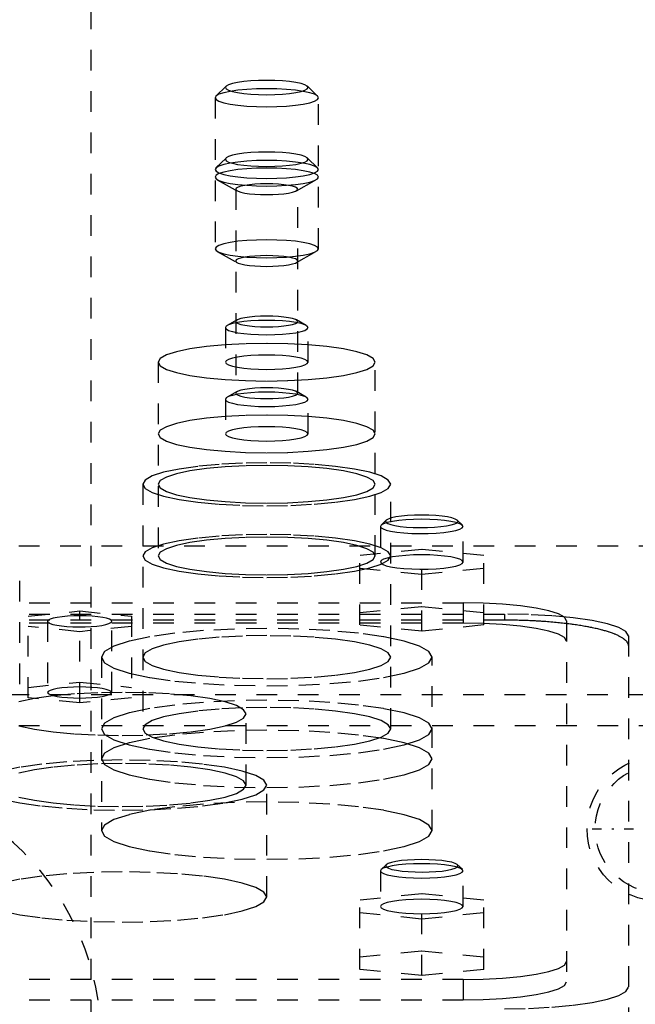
# Model space of a CAD drawing. Extents: x -125 to 125, y -136 to 719.
# Tile 10 of 13: x 9 to 39, y 296 to 344. Entities that reach past the tile are written whole.
import ezdxf

# ---------------------------------------------------------------- set-up
doc = ezdxf.new("R2010")
doc.units = 0
doc.linetypes.add('CENTER', pattern=[1.5, 0.45, -0.5, 0.05, -0.5])
doc.linetypes.add('DASHED', pattern=[2, 1, -1])
doc.layers.add('AM_3', color=7, linetype='DASHED')
doc.layers.add('AM_7', color=7, linetype='CENTER')

msp = doc.modelspace()

# ---------------------------------------------------------------- linework, layer by layer
at = {"layer": 'AM_3', "color": 6, "linetype": 'DASHED'}
for p, q in [((12.5, -56.5), (12.5, 664.5)), ((19.031, 340.739), (18.539, 340.262)), ((23.461, 340.262), (22.969, 340.739)), ((18.5, 340.185), (18.5, 332.872)), ((23.5, 332.872), (23.5, 340.185)), ((19.031, 337.266), (18.539, 336.789)), ((23.461, 336.789), (22.969, 337.266)), ((18.61, 336.217), (19.566, 335.677)), ((22.434, 335.677), (23.39, 336.217)), ((19.5, 335.754), (19.5, 325.88)), ((22.5, 325.88), (22.5, 335.754)), ((18.61, 332.744), (19.566, 332.204)), ((22.434, 332.204), (23.39, 332.744)), ((19.566, 329.429), (19.088, 329.159)), ((22.912, 329.159), (22.434, 329.429)), ((19, 329.057), (19, 327.383)), ((23, 327.383), (23, 329.057)), ((15.75, 327.383), (15.75, 318.001)), ((26.25, 318.001), (26.25, 327.383)), ((19, 325.584), (19, 323.91)), ((19.566, 325.956), (19.088, 325.686)), ((22.912, 325.686), (22.434, 325.956)), ((23, 323.91), (23, 325.584)), ((15, 321.474), (15, 309.63)), ((27, 309.63), (27, 321.474)), ((26.5, 319.432), (26.5, 317.709)), ((26.777, 319.732), (26.531, 319.493)), ((30.469, 319.493), (30.223, 319.732)), ((30.5, 317.709), (30.5, 319.432)), ((-45, 318.5), (45, 318.5)), ((28.5, 318.32), (25.5, 318.019)), ((25.5, 314.66), (25.5, 318.019)), ((28.5, 314.359), (28.5, 318.32)), ((31.5, 318.019), (28.5, 318.32)), ((31.5, 314.66), (31.5, 318.019)), ((25.5, 317.417), (28.5, 317.117)), ((28.5, 317.117), (31.5, 317.417)), ((9.048, 311.791), (9.048, 316.814)), ((-30.5, 315.733), (30.5, 315.733)), ((25.5, 315.262), (28.5, 315.563)), ((28.5, 315.563), (31.5, 315.262)), ((30.5, 315.733), (30.5, 314.748)), ((-32.5, 315.182), (32.5, 315.182)), ((9.45, 315.089), (11.95, 315.34)), ((9.45, 311.141), (9.45, 315.089)), ((11.95, 315.34), (14.45, 315.089)), ((11.95, 310.891), (11.95, 315.34)), ((14.45, 315.089), (14.45, 311.141)), ((32.5, 315.182), (32.5, 314.91)), ((-32.5, 314.91), (32.5, 314.91)), ((30.5, 314.748), (-30.5, 314.748)), ((11.95, 314.337), (9.45, 314.588)), ((10.4, 314.839), (10.4, 311.392)), ((14.45, 314.588), (11.95, 314.337)), ((13.5, 311.392), (13.5, 314.839)), ((28.5, 314.359), (25.5, 314.66)), ((31.5, 314.66), (28.5, 314.359)), ((35.5, 314.865), (35.5, 297.383)), ((38.5, 314.14), (38.5, 286.634)), ((13, 313.103), (13, 304.706)), ((29, 304.706), (29, 313.103)), ((9.45, 311.642), (11.95, 311.893)), ((11.95, 311.893), (14.45, 311.642)), ((-47.497, 311.3), (47.497, 311.3)), ((11.95, 310.891), (9.45, 311.141)), ((14.45, 311.141), (11.95, 310.891)), ((20, 306.91), (20, 310.357)), ((-43, 309.8), (44, 309.8)), ((21, 301.494), (21, 306.91)), ((26.531, 302.817), (26.5, 302.756)), ((26.5, 302.756), (26.5, 301.032)), ((26.777, 303.056), (26.531, 302.817)), ((30.469, 302.817), (30.223, 303.056)), ((30.5, 301.032), (30.5, 302.756)), ((28.5, 301.643), (25.5, 301.342)), ((25.5, 297.99), (25.5, 301.342)), ((28.5, 297.689), (28.5, 301.643)), ((31.5, 301.342), (28.5, 301.643)), ((31.5, 297.99), (31.5, 301.342)), ((25.5, 300.741), (28.5, 300.44)), ((28.5, 300.44), (31.5, 300.741)), ((25.5, 298.591), (28.5, 298.892)), ((28.5, 298.892), (31.5, 298.591)), ((28.5, 297.689), (25.5, 297.99)), ((31.5, 297.99), (28.5, 297.689)), ((30.5, 297.5), (-30.5, 297.5)), ((30.5, 297.5), (30.5, 296.515)), ((-30.5, 296.515), (30.5, 296.515))]:
    msp.add_line(p, q, dxfattribs=at)
for points in [[(19, 340.678), (19.038, 340.61), (19.152, 340.545), (19.337, 340.485), (19.586, 340.432), (19.889, 340.389), (20.235, 340.357), (20.61, 340.337), (21, 340.33), (21.39, 340.337), (21.765, 340.357), (22.111, 340.389), (22.414, 340.432), (22.663, 340.485), (22.848, 340.545), (22.962, 340.61), (23, 340.678), (22.962, 340.746), (22.848, 340.811), (22.663, 340.871), (22.414, 340.923), (22.111, 340.967), (21.765, 340.999), (21.39, 341.018), (21, 341.025), (20.61, 341.018), (20.235, 340.999), (19.889, 340.967), (19.586, 340.923), (19.337, 340.871), (19.152, 340.811), (19.038, 340.746)], [(18.5, 340.185), (18.548, 340.101), (18.69, 340.019), (18.921, 339.944), (19.232, 339.878), (19.611, 339.824), (20.043, 339.784), (20.512, 339.76), (21, 339.751), (21.488, 339.76), (21.957, 339.784), (22.389, 339.824), (22.768, 339.878), (23.079, 339.944), (23.31, 340.019), (23.452, 340.101), (23.5, 340.185), (23.452, 340.27), (23.31, 340.352), (23.079, 340.427), (22.768, 340.492), (22.389, 340.546), (21.957, 340.586), (21.488, 340.611), (21, 340.619), (20.512, 340.611), (20.043, 340.586), (19.611, 340.546), (19.232, 340.492), (18.921, 340.427), (18.69, 340.352), (18.548, 340.27)], [(19, 337.205), (19.038, 337.137), (19.152, 337.072), (19.337, 337.012), (19.586, 336.959), (19.889, 336.916), (20.235, 336.884), (20.61, 336.864), (21, 336.858), (21.39, 336.864), (21.765, 336.884), (22.111, 336.916), (22.414, 336.959), (22.663, 337.012), (22.848, 337.072), (22.962, 337.137), (23, 337.205), (22.962, 337.273), (22.848, 337.338), (22.663, 337.398), (22.414, 337.45), (22.111, 337.494), (21.765, 337.526), (21.39, 337.545), (21, 337.552), (20.61, 337.545), (20.235, 337.526), (19.889, 337.494), (19.586, 337.45), (19.337, 337.398), (19.152, 337.338), (19.038, 337.273)], [(18.5, 336.712), (18.548, 336.628), (18.69, 336.546), (18.921, 336.471), (19.232, 336.405), (19.611, 336.351), (20.043, 336.311), (20.512, 336.287), (21, 336.278), (21.488, 336.287), (21.957, 336.311), (22.389, 336.351), (22.768, 336.405), (23.079, 336.471), (23.31, 336.546), (23.452, 336.628), (23.5, 336.712), (23.452, 336.797), (23.31, 336.879), (23.079, 336.954), (22.768, 337.019), (22.389, 337.073), (21.957, 337.113), (21.488, 337.138), (21, 337.147), (20.512, 337.138), (20.043, 337.113), (19.611, 337.073), (19.232, 337.019), (18.921, 336.954), (18.69, 336.879), (18.548, 336.797)], [(18.5, 336.345), (18.548, 336.26), (18.69, 336.178), (18.921, 336.103), (19.232, 336.038), (19.611, 335.984), (20.043, 335.944), (20.512, 335.919), (21, 335.911), (21.488, 335.919), (21.957, 335.944), (22.389, 335.984), (22.768, 336.038), (23.079, 336.103), (23.31, 336.178), (23.452, 336.26), (23.5, 336.345), (23.452, 336.429), (23.31, 336.511), (23.079, 336.586), (22.768, 336.652), (22.389, 336.706), (21.957, 336.746), (21.488, 336.77), (21, 336.779), (20.512, 336.77), (20.043, 336.746), (19.611, 336.706), (19.232, 336.652), (18.921, 336.586), (18.69, 336.511), (18.548, 336.429)], [(19.5, 335.754), (19.529, 335.703), (19.614, 335.654), (19.753, 335.609), (19.939, 335.57), (20.167, 335.537), (20.426, 335.513), (20.707, 335.498), (21, 335.493), (21.293, 335.498), (21.574, 335.513), (21.833, 335.537), (22.061, 335.57), (22.247, 335.609), (22.386, 335.654), (22.471, 335.703), (22.5, 335.754), (22.471, 335.805), (22.386, 335.853), (22.247, 335.898), (22.061, 335.938), (21.833, 335.97), (21.574, 335.994), (21.293, 336.009), (21, 336.014), (20.707, 336.009), (20.426, 335.994), (20.167, 335.97), (19.939, 335.938), (19.753, 335.898), (19.614, 335.853), (19.529, 335.805)], [(18.5, 332.872), (18.548, 332.787), (18.69, 332.706), (18.921, 332.63), (19.232, 332.565), (19.611, 332.511), (20.043, 332.471), (20.512, 332.446), (21, 332.438), (21.488, 332.446), (21.957, 332.471), (22.389, 332.511), (22.768, 332.565), (23.079, 332.63), (23.31, 332.706), (23.452, 332.787), (23.5, 332.872), (23.452, 332.956), (23.31, 333.038), (23.079, 333.113), (22.768, 333.179), (22.389, 333.233), (21.957, 333.273), (21.488, 333.297), (21, 333.306), (20.512, 333.297), (20.043, 333.273), (19.611, 333.233), (19.232, 333.179), (18.921, 333.113), (18.69, 333.038), (18.548, 332.956)], [(19.5, 332.281), (19.529, 332.23), (19.614, 332.181), (19.753, 332.136), (19.939, 332.097), (20.167, 332.064), (20.426, 332.04), (20.707, 332.025), (21, 332.02), (21.293, 332.025), (21.574, 332.04), (21.833, 332.064), (22.061, 332.097), (22.247, 332.136), (22.386, 332.181), (22.471, 332.23), (22.5, 332.281), (22.471, 332.332), (22.386, 332.38), (22.247, 332.425), (22.061, 332.465), (21.833, 332.497), (21.574, 332.521), (21.293, 332.536), (21, 332.541), (20.707, 332.536), (20.426, 332.521), (20.167, 332.497), (19.939, 332.465), (19.753, 332.425), (19.614, 332.38), (19.529, 332.332)], [(19, 329.057), (19.038, 328.989), (19.152, 328.924), (19.337, 328.864), (19.586, 328.811), (19.889, 328.768), (20.235, 328.736), (20.61, 328.716), (21, 328.71), (21.39, 328.716), (21.765, 328.736), (22.111, 328.768), (22.414, 328.811), (22.663, 328.864), (22.848, 328.924), (22.962, 328.989), (23, 329.057), (22.962, 329.125), (22.848, 329.19), (22.663, 329.25), (22.414, 329.303), (22.111, 329.346), (21.765, 329.378), (21.39, 329.398), (21, 329.404), (20.61, 329.398), (20.235, 329.378), (19.889, 329.346), (19.586, 329.303), (19.337, 329.25), (19.152, 329.19), (19.038, 329.125)], [(19.5, 329.352), (19.529, 329.302), (19.614, 329.253), (19.753, 329.208), (19.939, 329.168), (20.167, 329.136), (20.426, 329.112), (20.707, 329.097), (21, 329.092), (21.293, 329.097), (21.574, 329.112), (21.833, 329.136), (22.061, 329.168), (22.247, 329.208), (22.386, 329.253), (22.471, 329.302), (22.5, 329.352), (22.471, 329.403), (22.386, 329.452), (22.247, 329.497), (22.061, 329.537), (21.833, 329.569), (21.574, 329.593), (21.293, 329.608), (21, 329.613), (20.707, 329.608), (20.426, 329.593), (20.167, 329.569), (19.939, 329.537), (19.753, 329.497), (19.614, 329.452), (19.529, 329.403)], [(15.75, 327.383), (15.851, 327.205), (16.15, 327.034), (16.635, 326.876), (17.288, 326.738), (18.083, 326.625), (18.991, 326.541), (19.976, 326.489), (21, 326.471), (22.024, 326.489), (23.009, 326.541), (23.917, 326.625), (24.712, 326.738), (25.365, 326.876), (25.85, 327.034), (26.149, 327.205), (26.25, 327.383), (26.149, 327.561), (25.85, 327.732), (25.365, 327.889), (24.712, 328.028), (23.917, 328.141), (23.009, 328.225), (22.024, 328.277), (21, 328.295), (19.976, 328.277), (18.991, 328.225), (18.083, 328.141), (17.288, 328.028), (16.635, 327.889), (16.15, 327.732), (15.851, 327.561)], [(19, 327.383), (19.038, 327.315), (19.152, 327.25), (19.337, 327.19), (19.586, 327.137), (19.889, 327.094), (20.235, 327.062), (20.61, 327.042), (21, 327.036), (21.39, 327.042), (21.765, 327.062), (22.111, 327.094), (22.414, 327.137), (22.663, 327.19), (22.848, 327.25), (22.962, 327.315), (23, 327.383), (22.962, 327.451), (22.848, 327.516), (22.663, 327.576), (22.414, 327.628), (22.111, 327.672), (21.765, 327.704), (21.39, 327.723), (21, 327.73), (20.61, 327.723), (20.235, 327.704), (19.889, 327.672), (19.586, 327.628), (19.337, 327.576), (19.152, 327.516), (19.038, 327.451)], [(19.5, 325.88), (19.529, 325.829), (19.614, 325.78), (19.753, 325.735), (19.939, 325.695), (20.167, 325.663), (20.426, 325.639), (20.707, 325.624), (21, 325.619), (21.293, 325.624), (21.574, 325.639), (21.833, 325.663), (22.061, 325.695), (22.247, 325.735), (22.386, 325.78), (22.471, 325.829), (22.5, 325.88), (22.471, 325.93), (22.386, 325.979), (22.247, 326.024), (22.061, 326.064), (21.833, 326.096), (21.574, 326.12), (21.293, 326.135), (21, 326.14), (20.707, 326.135), (20.426, 326.12), (20.167, 326.096), (19.939, 326.064), (19.753, 326.024), (19.614, 325.979), (19.529, 325.93)], [(19, 325.584), (19.038, 325.516), (19.152, 325.451), (19.337, 325.391), (19.586, 325.339), (19.889, 325.295), (20.235, 325.263), (20.61, 325.243), (21, 325.237), (21.39, 325.243), (21.765, 325.263), (22.111, 325.295), (22.414, 325.339), (22.663, 325.391), (22.848, 325.451), (22.962, 325.516), (23, 325.584), (22.962, 325.652), (22.848, 325.717), (22.663, 325.777), (22.414, 325.83), (22.111, 325.873), (21.765, 325.905), (21.39, 325.925), (21, 325.931), (20.61, 325.925), (20.235, 325.905), (19.889, 325.873), (19.586, 325.83), (19.337, 325.777), (19.152, 325.717), (19.038, 325.652)], [(15.75, 323.91), (15.851, 323.732), (16.15, 323.561), (16.635, 323.403), (17.288, 323.265), (18.083, 323.152), (18.991, 323.068), (19.976, 323.016), (21, 322.998), (22.024, 323.016), (23.009, 323.068), (23.917, 323.152), (24.712, 323.265), (25.365, 323.403), (25.85, 323.561), (26.149, 323.732), (26.25, 323.91), (26.149, 324.088), (25.85, 324.259), (25.365, 324.416), (24.712, 324.555), (23.917, 324.668), (23.009, 324.752), (22.024, 324.804), (21, 324.822), (19.976, 324.804), (18.991, 324.752), (18.083, 324.668), (17.288, 324.555), (16.635, 324.416), (16.15, 324.259), (15.851, 324.088)], [(19, 323.91), (19.038, 323.842), (19.152, 323.777), (19.337, 323.717), (19.586, 323.664), (19.889, 323.621), (20.235, 323.589), (20.61, 323.569), (21, 323.563), (21.39, 323.569), (21.765, 323.589), (22.111, 323.621), (22.414, 323.664), (22.663, 323.717), (22.848, 323.777), (22.962, 323.842), (23, 323.91), (22.962, 323.978), (22.848, 324.043), (22.663, 324.103), (22.414, 324.155), (22.111, 324.199), (21.765, 324.231), (21.39, 324.251), (21, 324.257), (20.61, 324.251), (20.235, 324.231), (19.889, 324.199), (19.586, 324.155), (19.337, 324.103), (19.152, 324.043), (19.038, 323.978)], [(15, 321.474), (15.115, 321.271), (15.457, 321.075), (16.011, 320.895), (16.757, 320.737), (17.667, 320.608), (18.704, 320.511), (19.829, 320.452), (21, 320.432), (22.171, 320.452), (23.296, 320.511), (24.333, 320.608), (25.243, 320.737), (25.989, 320.895), (26.543, 321.075), (26.885, 321.271), (27, 321.474), (26.885, 321.677), (26.543, 321.873), (25.989, 322.053), (25.243, 322.211), (24.333, 322.34), (23.296, 322.437), (22.171, 322.496), (21, 322.516), (19.829, 322.496), (18.704, 322.437), (17.667, 322.34), (16.757, 322.211), (16.011, 322.053), (15.457, 321.873), (15.115, 321.677)], [(15.75, 321.474), (15.851, 321.296), (16.15, 321.125), (16.635, 320.968), (17.288, 320.829), (18.083, 320.716), (18.991, 320.632), (19.976, 320.58), (21, 320.562), (22.024, 320.58), (23.009, 320.632), (23.917, 320.716), (24.712, 320.829), (25.365, 320.968), (25.85, 321.125), (26.149, 321.296), (26.25, 321.474), (26.149, 321.652), (25.85, 321.823), (25.365, 321.981), (24.712, 322.119), (23.917, 322.232), (23.009, 322.316), (22.024, 322.368), (21, 322.386), (19.976, 322.368), (18.991, 322.316), (18.083, 322.232), (17.288, 322.119), (16.635, 321.981), (16.15, 321.823), (15.851, 321.652)], [(15, 318.001), (15.115, 317.798), (15.457, 317.602), (16.011, 317.422), (16.757, 317.264), (17.667, 317.135), (18.704, 317.038), (19.829, 316.979), (21, 316.959), (22.171, 316.979), (23.296, 317.038), (24.333, 317.135), (25.243, 317.264), (25.989, 317.422), (26.543, 317.602), (26.885, 317.798), (27, 318.001), (26.885, 318.204), (26.543, 318.4), (25.989, 318.58), (25.243, 318.738), (24.333, 318.867), (23.296, 318.964), (22.171, 319.023), (21, 319.043), (19.829, 319.023), (18.704, 318.964), (17.667, 318.867), (16.757, 318.738), (16.011, 318.58), (15.457, 318.4), (15.115, 318.204)], [(15.75, 318.001), (15.851, 317.823), (16.15, 317.652), (16.635, 317.495), (17.288, 317.356), (18.083, 317.243), (18.991, 317.159), (19.976, 317.107), (21, 317.089), (22.024, 317.107), (23.009, 317.159), (23.917, 317.243), (24.712, 317.356), (25.365, 317.495), (25.85, 317.652), (26.149, 317.823), (26.25, 318.001), (26.149, 318.179), (25.85, 318.35), (25.365, 318.508), (24.712, 318.646), (23.917, 318.759), (23.009, 318.843), (22.024, 318.895), (21, 318.913), (19.976, 318.895), (18.991, 318.843), (18.083, 318.759), (17.288, 318.646), (16.635, 318.508), (16.15, 318.35), (15.851, 318.179)], [(13, 313.103), (13.154, 312.832), (13.609, 312.572), (14.348, 312.331), (15.343, 312.121), (16.555, 311.948), (17.939, 311.82), (19.439, 311.741), (21, 311.714), (22.561, 311.741), (24.061, 311.82), (25.445, 311.948), (26.657, 312.121), (27.652, 312.331), (28.391, 312.572), (28.846, 312.832), (29, 313.103), (28.846, 313.374), (28.391, 313.635), (27.652, 313.875), (26.657, 314.085), (25.445, 314.258), (24.061, 314.387), (22.561, 314.466), (21, 314.492), (19.439, 314.466), (17.939, 314.387), (16.555, 314.258), (15.343, 314.085), (14.348, 313.875), (13.609, 313.635), (13.154, 313.374)], [(15, 313.103), (15.115, 312.9), (15.457, 312.704), (16.011, 312.524), (16.757, 312.366), (17.667, 312.237), (18.704, 312.141), (19.829, 312.081), (21, 312.061), (22.171, 312.081), (23.296, 312.141), (24.333, 312.237), (25.243, 312.366), (25.989, 312.524), (26.543, 312.704), (26.885, 312.9), (27, 313.103), (26.885, 313.306), (26.543, 313.502), (25.989, 313.682), (25.243, 313.84), (24.333, 313.969), (23.296, 314.066), (22.171, 314.125), (21, 314.145), (19.829, 314.125), (18.704, 314.066), (17.667, 313.969), (16.757, 313.84), (16.011, 313.682), (15.457, 313.502), (15.115, 313.306)], [(13.5, 311.392), (13.47, 311.444), (13.382, 311.495), (13.239, 311.541), (13.046, 311.582), (12.811, 311.616), (12.543, 311.641), (12.252, 311.656), (11.95, 311.661), (11.648, 311.656), (11.357, 311.641), (11.089, 311.616), (10.854, 311.582), (10.661, 311.541), (10.518, 311.495), (10.43, 311.444), (10.4, 311.392), (10.43, 311.339), (10.518, 311.289), (10.661, 311.242), (10.854, 311.202), (11.089, 311.168), (11.357, 311.143), (11.648, 311.128), (11.95, 311.123), (12.252, 311.128), (12.543, 311.143), (12.811, 311.168), (13.046, 311.202), (13.239, 311.242), (13.382, 311.289), (13.47, 311.339)], [(13, 309.63), (13.154, 309.359), (13.609, 309.099), (14.348, 308.858), (15.343, 308.648), (16.555, 308.475), (17.939, 308.347), (19.439, 308.268), (21, 308.241), (22.561, 308.268), (24.061, 308.347), (25.445, 308.475), (26.657, 308.648), (27.652, 308.858), (28.391, 309.099), (28.846, 309.359), (29, 309.63), (28.846, 309.901), (28.391, 310.162), (27.652, 310.402), (26.657, 310.613), (25.445, 310.785), (24.061, 310.914), (22.561, 310.993), (21, 311.019), (19.439, 310.993), (17.939, 310.914), (16.555, 310.785), (15.343, 310.613), (14.348, 310.402), (13.609, 310.162), (13.154, 309.901)], [(15, 309.63), (15.115, 309.427), (15.457, 309.231), (16.011, 309.051), (16.757, 308.893), (17.667, 308.764), (18.704, 308.668), (19.829, 308.608), (21, 308.588), (22.171, 308.608), (23.296, 308.668), (24.333, 308.764), (25.243, 308.893), (25.989, 309.051), (26.543, 309.231), (26.885, 309.427), (27, 309.63), (26.885, 309.833), (26.543, 310.029), (25.989, 310.209), (25.243, 310.367), (24.333, 310.496), (23.296, 310.593), (22.171, 310.652), (21, 310.672), (19.829, 310.652), (18.704, 310.593), (17.667, 310.496), (16.757, 310.367), (16.011, 310.209), (15.457, 310.029), (15.115, 309.833)], [(13, 308.179), (13.154, 307.908), (13.609, 307.648), (14.348, 307.408), (15.343, 307.197), (16.555, 307.024), (17.939, 306.896), (19.439, 306.817), (21, 306.79), (22.561, 306.817), (24.061, 306.896), (25.445, 307.024), (26.657, 307.197), (27.652, 307.408), (28.391, 307.648), (28.846, 307.908), (29, 308.179), (28.846, 308.45), (28.391, 308.711), (27.652, 308.951), (26.657, 309.162), (25.445, 309.334), (24.061, 309.463), (22.561, 309.542), (21, 309.568), (19.439, 309.542), (17.939, 309.463), (16.555, 309.334), (15.343, 309.162), (14.348, 308.951), (13.609, 308.711), (13.154, 308.45)], [(13, 304.706), (13.154, 304.435), (13.609, 304.175), (14.348, 303.935), (15.343, 303.724), (16.555, 303.551), (17.939, 303.423), (19.439, 303.344), (21, 303.317), (22.561, 303.344), (24.061, 303.423), (25.445, 303.551), (26.657, 303.724), (27.652, 303.935), (28.391, 304.175), (28.846, 304.435), (29, 304.706), (28.846, 304.977), (28.391, 305.238), (27.652, 305.478), (26.657, 305.689), (25.445, 305.861), (24.061, 305.99), (22.561, 306.069), (21, 306.096), (19.439, 306.069), (17.939, 305.99), (16.555, 305.861), (15.343, 305.689), (14.348, 305.478), (13.609, 305.238), (13.154, 304.977)]]:
    msp.add_lwpolyline(points, close=True, dxfattribs=at)
for points in [[(28.5, 319.982), (28.154, 319.976), (27.821, 319.959), (27.516, 319.93), (27.249, 319.891), (27.032, 319.844), (26.872, 319.79), (26.777, 319.732)], [(26.999, 319.522), (27.206, 319.474), (27.463, 319.434), (27.762, 319.403), (28.09, 319.383), (28.434, 319.375), (28.78, 319.378), (29.116, 319.394), (29.427, 319.421), (29.702, 319.458), (29.929, 319.503), (30.101, 319.556), (30.209, 319.613), (30.25, 319.673), (30.222, 319.733), (30.126, 319.791), (29.966, 319.844), (29.749, 319.891), (29.483, 319.93), (29.177, 319.959), (28.845, 319.976), (28.5, 319.982)], [(28.5, 319.78), (28.11, 319.773), (27.735, 319.753), (27.389, 319.721), (27.086, 319.678), (26.837, 319.625), (26.652, 319.565), (26.538, 319.5), (26.5, 319.432)], [(26.5, 319.432), (26.532, 319.37), (26.629, 319.31), (26.786, 319.253), (26.998, 319.203)], [(26.777, 319.732), (26.75, 319.678), (26.779, 319.624), (26.862, 319.571), (26.999, 319.522)], [(26.998, 319.203), (27.294, 319.155), (27.637, 319.119), (28.016, 319.095), (28.415, 319.085), (28.817, 319.089), (29.206, 319.107), (29.567, 319.138), (29.884, 319.181), (30.145, 319.235), (30.34, 319.296), (30.459, 319.363), (30.5, 319.432)], [(30.5, 319.432), (30.462, 319.5), (30.348, 319.565), (30.163, 319.625), (29.914, 319.678), (29.611, 319.721), (29.265, 319.753), (28.89, 319.773), (28.5, 319.78)], [(28.5, 318.056), (28.11, 318.049), (27.735, 318.03), (27.389, 317.998), (27.086, 317.954), (26.837, 317.902), (26.652, 317.842), (26.538, 317.777), (26.5, 317.709)], [(30.5, 317.709), (30.462, 317.777), (30.348, 317.842), (30.163, 317.902), (29.914, 317.954), (29.611, 317.998), (29.265, 318.03), (28.89, 318.049), (28.5, 318.056)], [(26.5, 317.709), (26.532, 317.646), (26.629, 317.586), (26.786, 317.53), (26.998, 317.479)], [(26.998, 317.479), (27.294, 317.432), (27.637, 317.395), (28.016, 317.372), (28.415, 317.362), (28.817, 317.366), (29.206, 317.384), (29.567, 317.415), (29.884, 317.458), (30.145, 317.511), (30.34, 317.572), (30.459, 317.639), (30.5, 317.709)], [(35.5, 314.865), (35.404, 315.034), (35.119, 315.197), (34.657, 315.347), (34.036, 315.479), (33.278, 315.587), (32.413, 315.667), (31.475, 315.716), (30.5, 315.733)], [(12.501, 314.587), (12.774, 314.611), (13.016, 314.643), (13.216, 314.683), (13.367, 314.73), (13.463, 314.78), (13.5, 314.833), (13.476, 314.886), (13.393, 314.937), (13.254, 314.984), (13.064, 315.026), (12.83, 315.06), (12.562, 315.086), (12.271, 315.102), (11.967, 315.108), (11.662, 315.103), (11.368, 315.088), (11.098, 315.063), (10.86, 315.03), (10.665, 314.989), (10.52, 314.942), (10.43, 314.892), (10.4, 314.839)], [(38.5, 314.14), (38.385, 314.344), (38.043, 314.539), (37.489, 314.719), (36.743, 314.877), (35.833, 315.007), (34.796, 315.103), (33.671, 315.162), (32.5, 315.182)], [(10.4, 314.839), (10.429, 314.787), (10.515, 314.737), (10.654, 314.691), (10.841, 314.651), (11.07, 314.617), (11.332, 314.592), (11.616, 314.576), (11.913, 314.57), (12.212, 314.573), (12.501, 314.587)], [(35.5, 313.88), (35.404, 314.049), (35.119, 314.212), (34.657, 314.362), (34.036, 314.494), (33.278, 314.602), (32.413, 314.682), (31.475, 314.732), (30.5, 314.748)], [(9.011, 309.778), (9.757, 309.62), (10.667, 309.491), (11.704, 309.394), (12.829, 309.335), (14, 309.315), (15.171, 309.335), (16.296, 309.394), (17.333, 309.491), (18.243, 309.62), (18.989, 309.778), (19.543, 309.958), (19.885, 310.154), (20, 310.357), (19.885, 310.56), (19.543, 310.756), (18.989, 310.936), (18.243, 311.094), (17.333, 311.223), (16.296, 311.32), (15.171, 311.379), (14, 311.399), (12.829, 311.379), (11.704, 311.32), (10.667, 311.223), (9.757, 311.094), (9.011, 310.936)], [(8.18, 306.235), (9.05, 306.051), (10.111, 305.9), (11.321, 305.787), (12.634, 305.718), (14, 305.695), (15.366, 305.718), (16.679, 305.787), (17.889, 305.9), (18.95, 306.051), (19.82, 306.235), (20.467, 306.445), (20.865, 306.673), (21, 306.91), (20.865, 307.147), (20.467, 307.375), (19.82, 307.586), (18.95, 307.77), (17.889, 307.921), (16.679, 308.033), (15.366, 308.102), (14, 308.126), (12.634, 308.102), (11.321, 308.033), (10.111, 307.921), (9.05, 307.77), (8.18, 307.586)], [(9.011, 306.331), (9.757, 306.173), (10.667, 306.044), (11.704, 305.948), (12.829, 305.888), (14, 305.868), (15.171, 305.888), (16.296, 305.948), (17.333, 306.044), (18.243, 306.173), (18.989, 306.331), (19.543, 306.511), (19.885, 306.707), (20, 306.91), (19.885, 307.113), (19.543, 307.309), (18.989, 307.489), (18.243, 307.647), (17.333, 307.777), (16.296, 307.873), (15.171, 307.932), (14, 307.952), (12.829, 307.932), (11.704, 307.873), (10.667, 307.777), (9.757, 307.647), (9.011, 307.489)], [(26.777, 303.056), (26.75, 302.996), (26.79, 302.937), (26.895, 302.881), (27.061, 302.829), (27.282, 302.784), (27.549, 302.747), (27.853, 302.72), (28.181, 302.703), (28.521, 302.698), (28.861, 302.705), (29.187, 302.722), (29.487, 302.751), (29.749, 302.789), (29.963, 302.835), (30.122, 302.888), (30.219, 302.945), (30.25, 303.004), (30.215, 303.063), (30.114, 303.12), (29.951, 303.172), (29.734, 303.217), (29.469, 303.255), (29.167, 303.283), (28.84, 303.3), (28.5, 303.306)], [(28.5, 303.306), (28.154, 303.3), (27.821, 303.282), (27.516, 303.253), (27.249, 303.214), (27.032, 303.167), (26.872, 303.114), (26.777, 303.056)], [(8.18, 300.819), (9.05, 300.634), (10.111, 300.483), (11.321, 300.371), (12.634, 300.302), (14, 300.278), (15.366, 300.302), (16.679, 300.371), (17.889, 300.483), (18.95, 300.634), (19.82, 300.819), (20.467, 301.029), (20.865, 301.257), (21, 301.494), (20.865, 301.731), (20.467, 301.959), (19.82, 302.169), (18.95, 302.353), (17.889, 302.505), (16.679, 302.617), (15.366, 302.686), (14, 302.71), (12.634, 302.686), (11.321, 302.617), (10.111, 302.505), (9.05, 302.353), (8.18, 302.169)], [(26.5, 302.756), (26.538, 302.688), (26.652, 302.623), (26.837, 302.563), (27.086, 302.51), (27.389, 302.467), (27.735, 302.435), (28.11, 302.415), (28.5, 302.408), (28.89, 302.415), (29.265, 302.435), (29.611, 302.467), (29.914, 302.51), (30.163, 302.563), (30.348, 302.623), (30.462, 302.688), (30.5, 302.756), (30.462, 302.824), (30.348, 302.889), (30.163, 302.949), (29.914, 303.001), (29.611, 303.045), (29.265, 303.077), (28.89, 303.096), (28.5, 303.103)], [(28.5, 303.103), (28.104, 303.096), (27.725, 303.076), (27.375, 303.043), (27.07, 302.999), (26.822, 302.945), (26.64, 302.883), (26.531, 302.817)], [(28.5, 301.38), (28.11, 301.373), (27.735, 301.353), (27.389, 301.321), (27.086, 301.278), (26.837, 301.225), (26.652, 301.165), (26.538, 301.1), (26.5, 301.032)], [(26.5, 301.032), (26.538, 300.965), (26.652, 300.899), (26.837, 300.839), (27.086, 300.787), (27.389, 300.744), (27.735, 300.711), (28.11, 300.692), (28.5, 300.685), (28.89, 300.692), (29.265, 300.711), (29.611, 300.744), (29.914, 300.787), (30.163, 300.839), (30.348, 300.899), (30.462, 300.965), (30.5, 301.032), (30.462, 301.1), (30.348, 301.165), (30.163, 301.225), (29.914, 301.278), (29.611, 301.321), (29.265, 301.353), (28.89, 301.373), (28.5, 301.38)], [(30.5, 297.5), (31.475, 297.517), (32.413, 297.566), (33.278, 297.646), (34.036, 297.754), (34.657, 297.886), (35.119, 298.036), (35.404, 298.199), (35.5, 298.368)], [(30.5, 296.515), (31.475, 296.532), (32.413, 296.581), (33.278, 296.662), (34.036, 296.769), (34.657, 296.901), (35.119, 297.051), (35.404, 297.214), (35.5, 297.383)], [(32.5, 296.081), (33.671, 296.101), (34.796, 296.16), (35.833, 296.257), (36.743, 296.386), (37.489, 296.544), (38.043, 296.724), (38.385, 296.92), (38.5, 297.123)]]:
    msp.add_lwpolyline(points, dxfattribs=at)
msp.add_polyline3d([(32.5, 314.91, 0), (32.542, 314.91, 0), (32.626, 314.909, 0), (32.711, 314.909, 0), (32.753, 314.909, 0), (32.795, 314.908, 0), (32.881, 314.907, 0), (32.966, 314.906, 0), (33.052, 314.904, 0), (33.137, 314.903, 0), (33.223, 314.901, 0), (33.266, 314.9, 0), (33.309, 314.898, 0), (33.396, 314.896, 0), (33.482, 314.893, 0), (33.568, 314.89, 0), (33.654, 314.887, 0), (33.74, 314.883, 0), (33.783, 314.881, 0), (33.826, 314.879, 0), (33.912, 314.875, 0), (33.998, 314.87, 0), (34.041, 314.868, 0), (34.083, 314.866, 0), (34.168, 314.861, 0), (34.253, 314.855, 0), (34.296, 314.853, 0), (34.338, 314.85, 0), (34.422, 314.844, 0), (34.506, 314.838, 0), (34.59, 314.832, 0), (34.673, 314.825, 0), (34.756, 314.818, 0), (34.797, 314.815, 0), (34.838, 314.811, 0), (34.919, 314.804, 0), (35.001, 314.796, 0), (35.081, 314.789, 0), (35.161, 314.781, 0), (35.24, 314.772, 0), (35.28, 314.768, 0), (35.319, 314.764, 0), (35.397, 314.755, 0), (35.474, 314.746, 0), (35.551, 314.737, 0), (35.626, 314.727, 0), (35.701, 314.717, 0), (35.738, 314.713, 0), (35.775, 314.708, 0), (35.849, 314.697, 0), (35.921, 314.687, 0), (35.992, 314.677, 0), (36.063, 314.666, 0), (36.133, 314.655, 0), (36.167, 314.65, 0), (36.201, 314.644, 0), (36.269, 314.633, 0), (36.336, 314.621, 0), (36.401, 314.61, 0), (36.466, 314.598, 0), (36.529, 314.586, 0), (36.561, 314.58, 0), (36.592, 314.574, 0), (36.653, 314.562, 0), (36.714, 314.55, 0), (36.743, 314.544, 0), (36.773, 314.537, 0), (36.832, 314.525, 0), (36.89, 314.512, 0), (36.918, 314.505, 0), (36.947, 314.499, 0), (37.004, 314.485, 0), (37.06, 314.472, 0), (37.115, 314.458, 0), (37.17, 314.444, 0), (37.224, 314.43, 0), (37.25, 314.423, 0), (37.277, 314.415, 0), (37.329, 314.401, 0), (37.38, 314.386, 0), (37.43, 314.371, 0), (37.48, 314.356, 0), (37.528, 314.34, 0), (37.552, 314.332, 0), (37.576, 314.325, 0), (37.622, 314.309, 0), (37.668, 314.293, 0), (37.712, 314.277, 0), (37.755, 314.26, 0), (37.797, 314.244, 0), (37.818, 314.236, 0), (37.839, 314.227, 0), (37.878, 314.211, 0), (37.917, 314.194, 0), (37.955, 314.177, 0), (37.991, 314.16, 0), (38.026, 314.142, 0), (38.044, 314.134, 0), (38.06, 314.125, 0), (38.093, 314.107, 0), (38.125, 314.09, 0), (38.155, 314.072, 0), (38.184, 314.054, 0), (38.212, 314.036, 0), (38.225, 314.027, 0), (38.238, 314.018, 0), (38.264, 314, 0), (38.288, 313.982, 0), (38.299, 313.973, 0), (38.31, 313.964, 0), (38.332, 313.946, 0), (38.352, 313.928, 0), (38.361, 313.919, 0), (38.371, 313.909, 0), (38.388, 313.891, 0), (38.404, 313.873, 0), (38.419, 313.854, 0), (38.433, 313.836, 0), (38.445, 313.818, 0), (38.451, 313.808, 0), (38.456, 313.799, 0), (38.466, 313.781, 0), (38.475, 313.762, 0), (38.482, 313.744, 0), (38.488, 313.726, 0), (38.493, 313.708, 0), (38.495, 313.699, 0), (38.496, 313.689, 0), (38.499, 313.671, 0), (38.5, 313.653, 0), (38.5, 313.644, 0)], dxfattribs=at)
for radius in [3.5, 3.1]:
    msp.add_circle((40, 304.8), radius, dxfattribs=at)
msp.add_arc((0, 294.5), 13, 0, 180, dxfattribs=at)
at = {"layer": 'AM_7', "color": 4, "linetype": 'CENTER'}
msp.add_line((36.745, 304.8), (43.255, 304.8), dxfattribs=at)

doc.saveas('drawing.dxf')
